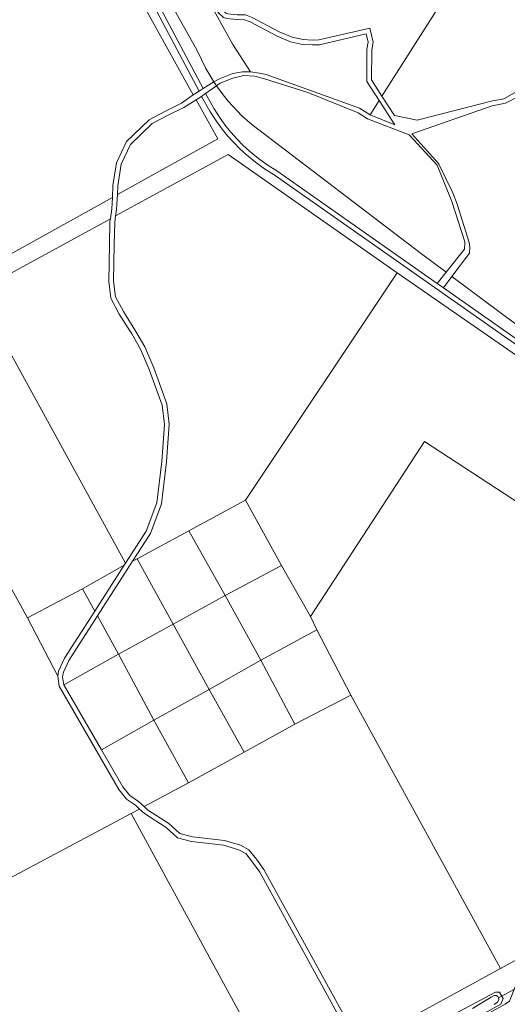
# Model space of a CAD drawing. Header units: metres. Extents: x 138165 to 154469, y 480134 to 494189.
# Tile 152 of 256: x 146582 to 146785, y 484350 to 484759. Entities that reach past the tile are written whole.
import ezdxf

# ---------------------------------------------------------------- set-up
doc = ezdxf.new("R2010")
doc.units = ezdxf.units.M
doc.header["$LTSCALE"] = 0.001
doc.header["$MEASUREMENT"] = 0
doc.layers.add('TOP-L-duiker', color=7, linetype='Continuous', lineweight=0)
doc.layers.add('TOP-L-topo objecten vlak', color=7, linetype='Continuous', lineweight=0)

msp = doc.modelspace()

# ---------------------------------------------------------------- linework, layer by layer
at = {"layer": 'TOP-L-duiker', "flags": 128}
msp.add_lwpolyline([(146795.96, 484360.29), (146781.39, 484352.35)], dxfattribs=at)
at = {"layer": 'TOP-L-topo objecten vlak', "flags": 128}
for points in [[(146607.08, 484823.98), (146657.07, 484729.67)], [(146733.11, 484727.6), (146728.76, 484734.34), (146728.86, 484746.94), (146729.46, 484750.04), (146728.1, 484755.93), (146706.85, 484751.01), (146704.05, 484750.93), (146700.36, 484751.13), (146695.72, 484752.18), (146690.3, 484754.33), (146679.11, 484760.3), (146676.37, 484761.4), (146672.82, 484761.46), (146669.02, 484761.84), (146668.21, 484762.1), (146666.89, 484763.3), (146652.38, 484783.29), (146645.09, 484793.33), (146643.87, 484794.26), (146638.34, 484794.26), (146635.58, 484793.44), (146631.58, 484790.81)], [(146621.52, 484788.1), (146654.64, 484728.15)], [(146658.77, 484730.73), (146629.36, 484786.22)], [(146663.21, 484733.58), (146659.85, 484739.09), (146656.31, 484746.55), (146632.85, 484788.54)], [(146733.11, 484727.6), (146772.01, 484788.94)], [(146659.92, 484769.51), (146671.08, 484749.08), (146678.48, 484737.67)], [(146659.92, 484769.51), (146665.39, 484761.96), (146667.18, 484760.33), (146668.61, 484759.87), (146672.7, 484759.46), (146675.97, 484759.41), (146678.27, 484758.49), (146689.46, 484752.51), (146695.13, 484750.26), (146700.09, 484749.14), (146704.02, 484748.93), (146707.11, 484749.01), (146726.6, 484753.53), (146727.42, 484750.01), (146726.86, 484747.15), (146726.76, 484733.76), (146731.93, 484725.74)], [(146819.28, 484752.18), (146812.74, 484749.54), (146800.58, 484741.23), (146794.48, 484736.04), (146790.2, 484731.34), (146788.5, 484729.08), (146783.81, 484726.54), (146778.55, 484725.47), (146747.72, 484717.64), (146738.28, 484719.6), (146733.11, 484727.6)], [(146678.48, 484737.67), (146675.07, 484737.67), (146671.04, 484736.98), (146665.53, 484734.85), (146663.21, 484733.58)], [(146728.19, 484719.84), (146723.79, 484722.61), (146684.96, 484736.65), (146682.13, 484737.22), (146678.48, 484737.67)], [(146663.21, 484733.58), (146658.77, 484730.73)], [(146663.21, 484733.58), (146664.3, 484731.84)], [(146664.3, 484731.84), (146665.84, 484733), (146671.02, 484735.13), (146675.68, 484736.17), (146680.22, 484735.92), (146684.28, 484734.77), (146702.24, 484729.08), (146723.25, 484720.68), (146727.1, 484718.12), (146744.48, 484711.51), (146756.08, 484698.92), (146762.23, 484683.83), (146767.53, 484667.01), (146767.44, 484664.01), (146759.8, 484654.43)], [(146657.07, 484729.67), (146654.64, 484728.15)], [(146657.07, 484729.67), (146658.77, 484730.73)], [(146659.67, 484728.67), (146658.03, 484727.51)], [(146659.67, 484728.67), (146664.3, 484731.84)], [(146756.03, 484649.69), (146689.35, 484696.52), (146685.39, 484699.03), (146681.7, 484701.7), (146678.02, 484704.73), (146675.41, 484707.13), (146672.77, 484709.81), (146670.41, 484712.45), (146668.21, 484715.15), (146665.75, 484718.5), (146663.26, 484722.35), (146659.67, 484728.67)], [(146664.3, 484731.84), (146667.06, 484728.22), (146669.15, 484725.48), (146674.82, 484719.47), (146678.95, 484715.81), (146749.61, 484662.04), (146759.8, 484654.43)], [(146654.64, 484728.15), (146649.76, 484724.75), (146643.33, 484721.51), (146636.29, 484717.79), (146626.82, 484708.7), (146622.7, 484699.89), (146621.22, 484690.46), (146620.99, 484685.49)], [(146655.78, 484726.1), (146664.78, 484709.8), (146623.05, 484686.64)], [(146623.05, 484686.64), (146623.21, 484690.26), (146624.63, 484699.3), (146628.48, 484707.51), (146637.47, 484716.16), (146644.18, 484719.69), (146650.77, 484722.86), (146655.78, 484726.1)], [(146655.78, 484726.1), (146658.03, 484727.51)], [(146658.03, 484727.51), (146661.55, 484721.32), (146664.1, 484717.37), (146666.63, 484713.92), (146668.89, 484711.15), (146671.31, 484708.44), (146674.02, 484705.69), (146676.71, 484703.22), (146680.48, 484700.12), (146684.27, 484697.37), (146688.23, 484694.85), (146869.57, 484567.52)], [(146728.19, 484719.84), (146731.93, 484725.74)], [(146731.93, 484725.74), (146738.44, 484715.66), (146728.19, 484719.84)], [(146762.22, 484652.63), (146769.52, 484662.34), (146769.73, 484664.78), (146769.35, 484666.67), (146764.46, 484682.65), (146762.59, 484687.42), (146756.81, 484699.26), (146756.73, 484699.39), (146745.5, 484711.86), (146778.95, 484723.51), (146784.5, 484724.64), (146789.84, 484727.53)], [(146622.35, 484677.83), (146669.11, 484703.36), (146739.49, 484654.13)], [(146620.99, 484685.49), (146463.78, 484598.21)], [(146620.99, 484685.49), (146620.77, 484680.71), (146620.14, 484676.62)], [(146622.35, 484677.83), (146622.76, 484680.51), (146623.05, 484686.64)], [(146564.51, 484646.25), (146620.14, 484676.62)], [(146620.14, 484676.62), (146619.95, 484675.41), (146619.77, 484665.93), (146619.46, 484650.5), (146620.4, 484643.54), (146623.86, 484636.94), (146629.05, 484628.69), (146632.67, 484622.35), (146636.3, 484613.89), (146641.74, 484599.08), (146642.63, 484591.06), (146641.51, 484575.59), (146639.47, 484558.43), (146635.01, 484546.62), (146626.48, 484533.33)], [(146629.37, 484534.14), (146636.8, 484545.71), (146641.43, 484557.95), (146643.5, 484575.4), (146644.64, 484591.09), (146643.7, 484599.54), (146638.16, 484614.63), (146634.46, 484623.24), (146630.77, 484629.72), (146625.59, 484637.94), (146622.34, 484644.16), (146621.46, 484650.62), (146621.77, 484665.89), (146621.95, 484675.24), (146622.35, 484677.83)], [(146739.49, 484654.13), (146676.3, 484559.46)], [(146739.49, 484654.13), (146872.48, 484561.8), (146876.17, 484558.83), (146880.99, 484554.19), (146885.3, 484549.08), (146889.05, 484543.53), (146938.05, 484451.51), (146892.67, 484425.32)], [(146759.8, 484654.43), (146756.03, 484649.69)], [(146758.64, 484647.86), (146762.22, 484652.63)], [(146821.87, 484608.09), (146762.22, 484652.63)], [(146758.64, 484647.86), (146756.03, 484649.69)], [(146971.96, 484463.94), (146968.63, 484466.06), (146946.93, 484474.78), (146942.93, 484476.21), (146939.72, 484477.74), (146936.52, 484479.66), (146934.09, 484481.41), (146931.58, 484483.56), (146929.65, 484485.48), (146927.55, 484487.94), (146925.27, 484491.16), (146923.97, 484493.36), (146899.44, 484536.95), (146896.08, 484543.04), (146894.36, 484545.75), (146892.53, 484548.38), (146890.51, 484551.06), (146886.89, 484555.36), (146884.07, 484558.33), (146881.14, 484561.12), (146877.31, 484564.39), (146873.56, 484567.22), (146870.71, 484569.16), (146758.64, 484647.86)], [(146626.48, 484533.33), (146564.51, 484646.25)], [(146585.62, 484510.61), (146530.54, 484610.03), (146467.76, 484575.9)], [(146703.35, 484511.07), (146750.84, 484583.92), (146790.74, 484557.79), (146811.64, 484542.14), (146842.53, 484517.18), (146892.67, 484425.32)], [(146676.3, 484559.46), (146652.79, 484546.77)], [(146676.3, 484559.46), (146691.27, 484532.35)], [(146652.79, 484546.77), (146631.31, 484535.06)], [(146667.95, 484519.83), (146652.79, 484546.77)], [(146608.56, 484522.65), (146625.89, 484532.42)], [(146625.89, 484532.42), (146613.66, 484513.38)], [(146614.75, 484511.38), (146629.37, 484534.14)], [(146626.48, 484533.33), (146625.89, 484532.42)], [(146629.37, 484534.14), (146631.31, 484535.06)], [(146631.31, 484535.06), (146646.21, 484507.88)], [(146667.95, 484519.83), (146691.27, 484532.35)], [(146691.27, 484532.35), (146703.35, 484511.07)], [(146585.62, 484510.61), (146608.56, 484522.65)], [(146613.66, 484513.38), (146608.56, 484522.65)], [(146646.21, 484507.88), (146667.95, 484519.83)], [(146682.75, 484492.9), (146667.95, 484519.83)], [(146613.66, 484513.38), (146601.09, 484493.81), (146598.62, 484488.37), (146598.25, 484486.26)], [(146600.77, 484482.67), (146600.24, 484486.04), (146600.63, 484487.96), (146602.85, 484492.85), (146614.75, 484511.38)], [(146614.75, 484511.38), (146623.53, 484495.4)], [(146598.25, 484486.26), (146585.62, 484510.61)], [(146646.21, 484507.88), (146623.53, 484495.4)], [(146661.18, 484480.77), (146646.21, 484507.88)], [(146703.35, 484511.07), (146705.96, 484505.53)], [(146705.96, 484505.53), (146682.75, 484492.9)], [(146720.23, 484478.41), (146705.96, 484505.53)], [(146600.77, 484482.67), (146623.53, 484495.4)], [(146623.53, 484495.4), (146638.2, 484468.02)], [(146661.18, 484480.77), (146682.75, 484492.9)], [(146682.75, 484492.9), (146696.92, 484466.29)], [(146598.25, 484486.26), (146598.79, 484482.1), (146623.7, 484439.09), (146626.81, 484435.16), (146630.61, 484432.57), (146632.28, 484431)], [(146616.45, 484455.6), (146600.77, 484482.67)], [(146661.18, 484480.77), (146638.2, 484468.02)], [(146675.77, 484454.66), (146661.18, 484480.77)], [(146696.92, 484466.29), (146720.23, 484478.41)], [(146782.35, 484364.67), (146720.23, 484478.41)], [(146638.2, 484468.02), (146616.45, 484455.6)], [(146638.2, 484468.02), (146652.58, 484441.92)], [(146696.92, 484466.29), (146675.77, 484454.66)], [(146634.14, 484432.01), (146631.86, 484434.13), (146628.19, 484436.64), (146625.36, 484440.21), (146616.45, 484455.6)], [(146675.77, 484454.66), (146652.58, 484441.92)], [(146652.58, 484441.92), (146634.14, 484432.01)], [(146628.82, 484429.14), (146632.28, 484431)], [(146632.28, 484431), (146634.34, 484429.08), (146643.29, 484423.36), (146648.12, 484419.04), (146653.88, 484417.47), (146667.27, 484415.98), (146673.54, 484414.05), (146676.5, 484412.45), (146679.33, 484408.91), (146682.26, 484404.76), (146721.43, 484333.4), (146722.86, 484332.11)], [(146724.61, 484333.07), (146723.02, 484334.66), (146683.96, 484405.82), (146680.93, 484410.11), (146677.81, 484414.02), (146674.32, 484415.9), (146667.68, 484417.94), (146654.26, 484419.43), (146649.1, 484420.84), (146644.5, 484424.96), (146635.58, 484430.66), (146634.14, 484432.01)], [(146563.15, 484394.23), (146628.82, 484429.14)], [(146691.02, 484314.68), (146628.82, 484429.14)], [(146892.67, 484425.32), (146782.35, 484364.67)], [(146782.35, 484364.67), (146724.61, 484333.07)], [(146788.58, 484357.03), (146786.22, 484351.09), (146784.4, 484349.83), (146732.98, 484321.4), (146732.27, 484321.32), (146731.85, 484321.89)], [(146731.85, 484321.89), (146782.49, 484349.86), (146783.59, 484352.16), (146782, 484354.78), (146780.33, 484354.81), (146728.76, 484327.28)], [(146779.82, 484349.72), (146781.21, 484350.69), (146781.71, 484351.62), (146781.66, 484352.22), (146781.24, 484353.05), (146780.61, 484353.45), (146779.84, 484353.41), (146778.6, 484352.74), (146770.79, 484348.03)]]:
    msp.add_lwpolyline(points, dxfattribs=at)

doc.saveas('drawing.dxf')
